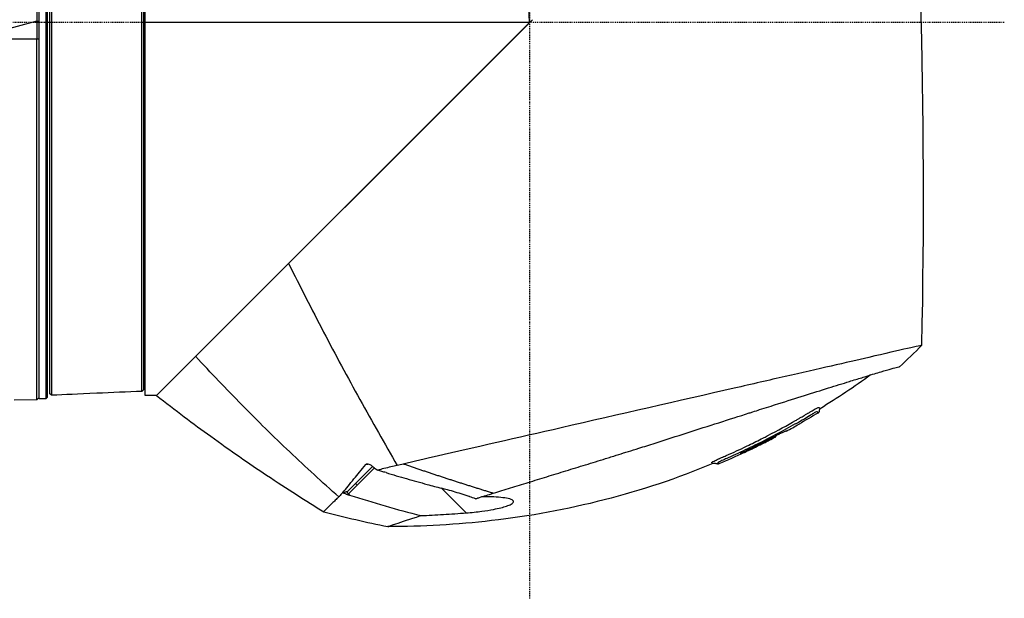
# Model space of a CAD drawing. Header units: millimetres. Extents: x 0 to 4378, y 0 to 2376.
# Tile 55 of 211: x 347 to 466, y 1498 to 1568. Entities that reach past the tile are written whole.
import ezdxf

# ---------------------------------------------------------------- set-up
doc = ezdxf.new("R2010")
doc.units = ezdxf.units.MM
doc.header["$LTSCALE"] = 0.2
doc.linetypes.add('CENTER2', pattern=[1.125, 0.75, -0.125, 0.125, -0.125])
doc.layers.add('02_Center Line', color=1, linetype='CENTER2')

# ---------------------------------------------------------------- blocks, each defined once
blk = doc.blocks.new('Blk$A09K1-2P24B')
for p, q in [((153.25, 979.85), (151.25, 1029.65)), ((106.7, 1028.55), (106.7, 979.86)), ((94.1, 934.45), (94.1, 1025.25)), ((94.9, 1025.25), (94.9, 934.45)), ((95.1, 934.65), (95.1, 1025.05)), ((106.9, 934.85), (106.9, 983.49)), ((93.8, 981.85), (93.8, 980.03)), ((93.8, 980.03), (85.9, 977.85)), ((93.8, 980.03), (94.1, 980.02)), ((93.8, 980.03), (93.8, 977.85)), ((153.59, 980.19), (108.25, 934.85)), ((106.7, 979.86), (106.5, 979.86)), ((153.25, 979.85), (106.9, 979.85)), ((108.25, 934.85), (153.25, 979.85)), ((93.8, 977.85), (85.9, 977.85)), ((93.8, 934.3), (93.8, 977.85)), ((95.6, 977.35), (95.6, 977.35)), ((95.6, 976.82), (95.6, 976.82)), ((106.9, 974.34), (106.7, 974.34)), ((106.9, 973.34), (106.7, 973.34)), ((106.7, 972.72), (106.9, 972.72)), ((106.9, 971.15), (106.7, 971.15)), ((106.9, 969.62), (106.7, 969.62)), ((137.24, 963.84), (137.24, 963.84)), ((132.35, 958.95), (132.35, 958.95)), ((131.13, 957.73), (131.13, 957.73)), ((131.75, 958.35), (131.75, 958.35)), ((131.85, 958.45), (131.85, 958.45)), ((128.85, 955.45), (128.85, 955.45)), ((106.9, 942.85), (106.7, 942.85)), ((110.54, 937.14), (110.54, 937.14)), ((110.7, 937.3), (110.7, 937.3)), ((184.37, 937.2), (184.39, 937.2)), ((110.16, 936.76), (110.16, 936.76)), ((110.19, 936.79), (110.19, 936.79)), ((95.6, 934.87), (95.4, 935.06)), ((106.5, 935.85), (106.5, 935.85)), ((106.69, 935.54), (106.5, 935.34)), ((106.69, 935.54), (106.69, 935.54)), ((108.25, 934.85), (106.9, 934.85)), ((93.8, 934.3), (91.1, 934.27)), ((93.8, 934.3), (94.1, 934.6)), ((94.9, 934.45), (94.1, 934.45)), ((95.1, 934.65), (94.9, 934.45)), ((187.04, 932.42), (187.03, 932.42)), ((185.76, 931.39), (185.76, 931.39)), ((182.8, 930.03), (182.8, 930.03)), ((184.22, 930.53), (184.22, 930.53)), ((182.94, 929.9), (182.88, 929.95)), ((178.76, 927.84), (178.72, 927.88)), ((131.32, 923.28), (134.32, 926.27)), ((134.54, 926.1), (132.47, 924.03)), ((140.59, 925.7), (140.59, 925.7)), ((130.72, 923.12), (130.72, 923.12)), ((131.15, 922.94), (131.4, 922.96)), ((131.29, 923.25), (131.32, 923.28)), ((131.29, 923.25), (131.29, 923.25)), ((132.47, 924.03), (131.4, 922.96)), ((131.4, 922.96), (131.55, 922.81)), ((132.47, 924.04), (132.47, 924.04)), ((145.62, 920.68), (142.64, 923.65))]:
    blk.add_line(p, q)
blk.add_arc((138.7, 1013.88), 94.97, 298.6419, 299.7051)
blk.add_arc((138.7, 1013.88), 94.97, 298.6419, 299.7051)
for centre, major_axis, ratio, start_param, end_param in [((-1032.92, 774.76), (-1161.48, -525.16), 0.791908, 2.780322, 2.86121), ((198.94, 940.21), (-5.51, -5.33), 0.085056, 1.297179, 1.789181), ((103.37, 1102.13), (-113.3, -150.11), 0.931157, 0.833775, 0.836146), ((99.98, 1106.47), (101.7, 161.67), 0.942387, 3.898969, 3.902101), ((103.37, 1102.13), (-113.3, -150.11), 0.931157, 0.836146, 0.836979), ((148.85, 923.66), (-12.24, -4.24), 0.031981, 0.752911, 0.767613)]:
    blk.add_ellipse(centre, major_axis=major_axis, ratio=ratio, start_param=start_param, end_param=end_param)
for points, knots in [([(95.4, 935.05), (95.4, 935.09), (95.4, 935.44), (95.4, 936.71), (95.4, 937.64), (95.4, 941.19), (95.4, 944.53), (95.4, 952.81), (95.4, 957.71), (95.4, 968.36), (95.4, 974.12), (95.4, 985.61), (95.4, 991.36), (95.4, 1002.02), (95.4, 1006.91), (95.4, 1015.18), (95.4, 1018.52), (95.4, 1022.06), (95.4, 1023), (95.4, 1024.28), (95.4, 1024.61), (95.4, 1024.65)], [0.000596, 0.000596, 0.000596, 0.000596, 0.905791, 0.905791, 1.809533, 1.809533, 3.525212, 3.525212, 5.230145, 5.230145, 6.937063, 6.937063, 8.646189, 8.646189, 10.352668, 10.352668, 12.068871, 12.068871, 12.970796, 12.970796, 13.879276, 13.879276, 13.879276, 13.879276]), ([(95.6, 1024.84), (95.6, 1024.81), (95.6, 1024.52), (95.6, 1024), (95.6, 1023.96), (95.6, 1023.91), (95.6, 1023.86), (95.6, 1023.34), (95.6, 1022.61), (95.6, 1021.73), (95.6, 1021.67), (95.6, 1021.6), (95.6, 1021.54), (95.6, 1021.51), (95.6, 1021.48), (95.6, 1021.46), (95.6, 1021.43), (95.6, 1021.41), (95.6, 1021.39), (95.6, 1020.75), (95.6, 1019.78), (95.6, 1018.23), (95.6, 1016.88), (95.6, 1015.08), (95.6, 1012.63), (95.6, 1012.33), (95.6, 1011.99), (95.6, 1011.7), (95.6, 1011.66), (95.6, 1011.61), (95.6, 1011.57), (95.6, 1007.05), (95.6, 1001.98), (95.6, 997.09), (95.6, 996.44), (95.6, 995.79), (95.6, 995.15), (95.6, 989.66), (95.6, 984.47), (95.6, 979.99), (95.6, 979.93), (95.6, 979.89), (95.6, 979.86), (95.6, 979.82), (95.6, 979.79), (95.6, 979.76), (95.6, 979.71), (95.6, 979.65), (95.6, 979.58), (95.6, 979.45), (95.6, 979.29), (95.6, 979.09), (95.6, 978.7), (95.6, 978.19), (95.6, 977.55), (95.6, 976.28), (95.6, 974.52), (95.6, 972.3), (95.6, 971.85), (95.6, 971.37), (95.6, 970.88), (95.6, 970.56), (95.6, 970.19), (95.6, 969.91), (95.6, 969.66), (95.6, 969.52), (95.6, 969.35), (95.6, 968.56), (95.6, 967.78), (95.6, 967.01), (95.6, 965.59), (95.6, 964.21), (95.6, 962.88), (95.6, 962.8), (95.6, 962.72), (95.6, 962.64), (95.6, 962.06), (95.6, 961.48), (95.6, 960.92), (95.6, 960.76), (95.6, 960.6), (95.6, 960.45), (95.6, 960.27), (95.6, 960.22), (95.6, 960.14), (95.6, 958.67), (95.6, 956.28), (95.6, 953.29), (95.6, 951.67), (95.6, 949.88), (95.6, 948.04), (95.6, 947), (95.6, 945.93), (95.6, 944.88), (95.6, 944.58), (95.6, 944.32), (95.6, 944.07), (95.6, 943.47), (95.6, 942.87), (95.6, 942.33), (95.6, 942.27), (95.6, 942.21), (95.6, 942.15), (95.6, 940.53), (95.6, 939.27), (95.6, 938.29), (95.6, 938.01), (95.6, 937.75), (95.6, 937.52), (95.6, 935.74), (95.6, 935.12), (95.6, 934.93), (95.6, 934.89), (95.6, 934.87), (95.6, 934.87)], [0, 0, 0, 0, 0.0576219, 0.0576219, 0.0576219, 0.0625, 0.0625, 0.0625, 0.1171875, 0.1171875, 0.1171875, 0.1210938, 0.1210938, 0.1210938, 0.1230374, 0.1230374, 0.1230374, 0.125, 0.125, 0.125, 0.1875, 0.1875, 0.1875, 0.2421875, 0.2421875, 0.2421875, 0.2489535, 0.2489535, 0.2489535, 0.25, 0.25, 0.25, 0.360406, 0.360406, 0.360406, 0.375, 0.375, 0.375, 0.5, 0.5, 0.5, 0.5016053, 0.5016053, 0.5016053, 0.5039063, 0.5039063, 0.5039063, 0.5078125, 0.5078125, 0.5078125, 0.515625, 0.515625, 0.515625, 0.53125, 0.53125, 0.53125, 0.5625, 0.5625, 0.5625, 0.5688885, 0.5688885, 0.5688885, 0.5730787, 0.5730787, 0.5730787, 0.5767986, 0.5767986, 0.5767986, 0.59375, 0.59375, 0.59375, 0.625, 0.625, 0.625, 0.6268712, 0.6268712, 0.6268712, 0.640625, 0.640625, 0.640625, 0.6444518, 0.6444518, 0.6444518, 0.6488253, 0.6488253, 0.6488253, 0.7241742, 0.7241742, 0.7241742, 0.7648709, 0.7648709, 0.7648709, 0.7880149, 0.7880149, 0.7880149, 0.7946183, 0.7946183, 0.7946183, 0.810695, 0.810695, 0.810695, 0.8125, 0.8125, 0.8125, 0.8611268, 0.8611268, 0.8611268, 0.875, 0.875, 0.875, 0.9793665, 0.9793665, 0.9793665, 1, 1, 1, 1]), ([(106.5, 979.86), (106.5, 980.56), (106.5, 981.24), (106.5, 981.89), (106.5, 982.45), (106.5, 982.98), (106.5, 983.49)], [0, 0, 0, 0, 0.5403186, 0.5403186, 0.5403186, 1, 1, 1, 1]), ([(106.5, 935.34), (106.5, 935.4), (106.5, 936.3), (106.5, 938.44), (106.5, 938.51), (106.5, 938.58), (106.5, 938.66), (106.5, 938.69), (106.5, 938.71), (106.5, 938.73), (106.5, 938.76), (106.5, 938.79), (106.5, 938.81), (106.5, 939.48), (106.5, 940.47), (106.5, 942.02), (106.5, 943.52), (106.5, 945.52), (106.5, 948.38), (106.5, 948.46), (106.5, 948.55), (106.5, 948.64), (106.5, 951.64), (106.5, 954.82), (106.5, 957.91), (106.5, 959.58), (106.5, 961.23), (106.5, 962.82), (106.5, 964.18), (106.5, 965.49), (106.5, 966.75), (106.5, 968.31), (106.5, 969.79), (106.5, 971.17), (106.5, 972.73), (106.5, 974.18), (106.5, 975.49), (106.5, 977.15), (106.5, 978.61), (106.5, 979.86)], [0, 0, 0, 0, 0.234375, 0.234375, 0.234375, 0.2421875, 0.2421875, 0.2421875, 0.2451062, 0.2451062, 0.2451062, 0.25, 0.25, 0.25, 0.375, 0.375, 0.375, 0.496403, 0.496403, 0.496403, 0.5, 0.5, 0.5, 0.625, 0.625, 0.625, 0.6926487, 0.6926487, 0.6926487, 0.75, 0.75, 0.75, 0.8205228, 0.8205228, 0.8205228, 0.8998518, 0.8998518, 0.8998518, 1, 1, 1, 1]), ([(106.7, 979.86), (106.7, 976.73), (106.7, 970.29), (106.7, 957.34), (106.7, 952.54), (106.7, 944.51), (106.7, 941.28), (106.7, 937.9), (106.7, 937.03), (106.7, 935.85), (106.7, 935.55), (106.7, 935.54)], [-7.686413, -7.686413, -7.686413, -7.686413, -5.175512, -5.175512, -3.475432, -3.475432, -1.775504, -1.775504, -0.888225, -0.888225, 0, 0, 0, 0]), ([(124.18, 950.78), (125.57, 948), (128.39, 942.47), (132.76, 934.33), (135.76, 929.02), (137.29, 926.4), (137.29, 926.4), (137.29, 926.4)], [0, 0, 0, 0, 0.330033, 0.660066, 0.990099, 0.990099, 0.9902311, 0.9902311, 0.9902311, 0.9902311]), ([(200.58, 940.91), (200.54, 940.9), (198.15, 940.35), (194.18, 939.44), (191.52, 938.83), (188.07, 938.04), (184.1, 937.13), (182.15, 936.69), (180.08, 936.21), (177.92, 935.72), (171.36, 934.22), (164.03, 932.54), (157.08, 930.94), (151.77, 929.73), (146.65, 928.56), (142.09, 927.51), (140.68, 927.19), (139.32, 926.87), (138.02, 926.57)], [0, 0, 0, 0, 0.25, 0.25, 0.25, 0.417586, 0.417586, 0.417586, 0.5, 0.5, 0.5, 0.75, 0.75, 0.75, 0.940822, 0.940822, 0.940822, 1, 1, 1, 1]), ([(130.25, 922.6), (128.24, 924.38), (124.29, 928), (118.53, 933.66), (114.8, 937.58), (112.97, 939.57)], [0.0003171, 0.0003171, 0.0003171, 0.0003171, 0.3333333, 0.6666667, 1, 1, 1, 1]), ([(148.87, 923.04), (148.97, 923.07), (149.07, 923.1), (149.17, 923.13), (149.83, 923.34), (150.52, 923.55), (151.22, 923.77), (151.93, 923.98), (152.65, 924.21), (153.38, 924.43), (154.12, 924.66), (154.86, 924.89), (155.62, 925.13), (156.38, 925.36), (157.16, 925.6), (157.94, 925.84), (158.72, 926.08), (159.51, 926.33), (160.31, 926.57), (161.11, 926.82), (161.92, 927.07), (162.73, 927.32), (162.95, 927.39), (163.18, 927.46), (163.41, 927.53), (163.81, 927.65), (164.2, 927.78), (164.6, 927.9), (164.79, 927.96), (164.98, 928.02), (165.17, 928.08), (165.59, 928.21), (166.01, 928.34), (166.43, 928.47), (167.08, 928.68), (167.74, 928.88), (168.39, 929.09), (169.69, 929.51), (170.99, 929.93), (172.28, 930.34), (173.56, 930.76), (174.84, 931.16), (176.09, 931.56), (177.34, 931.96), (178.56, 932.35), (179.75, 932.73), (179.9, 932.78), (180.05, 932.83), (180.2, 932.87), (180.48, 932.96), (180.75, 933.05), (181.01, 933.13), (181.76, 933.37), (182.5, 933.6), (183.21, 933.83), (184.32, 934.18), (185.39, 934.52), (186.41, 934.84), (187.43, 935.16), (188.39, 935.46), (189.3, 935.75), (190.2, 936.03), (191.05, 936.29), (191.83, 936.53), (192.36, 936.7), (192.85, 936.85), (193.32, 936.99), (193.54, 937.06), (193.75, 937.12), (193.96, 937.19), (194.59, 937.38), (195.16, 937.55), (195.65, 937.7), (196.14, 937.84), (196.55, 937.96), (196.89, 938.05), (197.22, 938.15), (197.47, 938.22), (197.64, 938.26), (197.81, 938.3), (197.89, 938.32), (197.89, 938.32)], [0, 0, 0, 0, 0.005433, 0.005433, 0.005433, 0.041569, 0.041569, 0.041569, 0.077688, 0.077688, 0.077688, 0.113822, 0.113822, 0.113822, 0.149952, 0.149952, 0.149952, 0.186071, 0.186071, 0.186071, 0.222204, 0.222204, 0.222204, 0.232329, 0.232329, 0.232329, 0.25, 0.25, 0.25, 0.258368, 0.258368, 0.258368, 0.276877, 0.276877, 0.276877, 0.305871, 0.305871, 0.305871, 0.363632, 0.363632, 0.363632, 0.421486, 0.421486, 0.421486, 0.479349, 0.479349, 0.479349, 0.486699, 0.486699, 0.486699, 0.5, 0.5, 0.5, 0.537191, 0.537191, 0.537191, 0.595052, 0.595052, 0.595052, 0.652905, 0.652905, 0.652905, 0.710747, 0.710747, 0.710747, 0.75, 0.75, 0.75, 0.768586, 0.768586, 0.768586, 0.826443, 0.826443, 0.826443, 0.884299, 0.884299, 0.884299, 0.942168, 0.942168, 0.942168, 1, 1, 1, 1]), ([(106.5, 935.34), (104.69, 935.26), (102.88, 935.19), (98.71, 935), (97.27, 934.94), (95.6, 934.87)], [0.000006, 0.000006, 0.000006, 0.000006, 0.545102, 0.545102, 1.241157, 1.241157, 1.241157, 1.241157]), ([(108.25, 934.85), (110.52, 933.07), (112.71, 931.43), (114.8, 929.92), (117.17, 928.2), (119.42, 926.64), (121.53, 925.24), (124.03, 923.56), (126.34, 922.1), (128.43, 920.81)], [0, 0, 0, 0, 0.2864394, 0.2864394, 0.2864394, 0.6121968, 0.6121968, 0.6121968, 0.9999527, 0.9999527, 0.9999527, 0.9999527]), ([(185.29, 931.4), (185.38, 931.45), (185.47, 931.51), (185.57, 931.56), (186.08, 931.85), (186.59, 932.15), (187.09, 932.45), (187.14, 932.48), (187.19, 932.51), (187.24, 932.54)], [0.57363486, 0.57363486, 0.57363486, 0.57363486, 0.58153254, 0.58153254, 0.58153254, 0.625, 0.625, 0.625, 0.62940825, 0.62940825, 0.62940825, 0.62940825]), ([(185.52, 931.93), (185.64, 932), (185.76, 932.07), (185.87, 932.13), (185.96, 932.18), (186.04, 932.23), (186.13, 932.28), (186.21, 932.33), (186.26, 932.36), (186.38, 932.43), (186.51, 932.5), (186.61, 932.57), (186.7, 932.62), (186.75, 932.65), (186.79, 932.67), (186.82, 932.69), (186.85, 932.71), (186.88, 932.72), (186.93, 932.76), (187.04, 932.82), (187.15, 932.89), (187.25, 932.94), (187.34, 933), (187.36, 933.01), (187.46, 933.07), (187.64, 933.18), (187.8, 933.26), (187.92, 933.32), (187.98, 933.35), (188.03, 933.37), (188.07, 933.39), (188.1, 933.4), (188.12, 933.4), (188.13, 933.4)], [0.59880138, 0.59880138, 0.59880138, 0.59880138, 0.609375, 0.609375, 0.609375, 0.6171875, 0.6171875, 0.6171875, 0.625, 0.625, 0.625, 0.6328125, 0.6328125, 0.6328125, 0.63671875, 0.63671875, 0.63671875, 0.640625, 0.640625, 0.640625, 0.6484375, 0.6484375, 0.6484375, 0.65625, 0.65625, 0.65625, 0.671875, 0.671875, 0.671875, 0.6796875, 0.6796875, 0.6796875, 0.68652344, 0.68652344, 0.68652344, 0.68652344]), ([(187.24, 932.54), (187.37, 932.62), (187.5, 932.7), (187.63, 932.77), (187.76, 932.85), (187.87, 932.9), (187.91, 932.91)], [0.62940825, 0.62940825, 0.62940825, 0.62940825, 0.640625, 0.640625, 0.640625, 0.65299007, 0.65299007, 0.65299007, 0.65299007]), ([(187.91, 932.91), (187.92, 932.92), (187.93, 932.92), (187.93, 932.91), (187.96, 932.9), (187.97, 932.87), (187.99, 932.86), (187.99, 932.85), (187.99, 932.85), (188, 932.85)], [0.65299007, 0.65299007, 0.65299007, 0.65299007, 0.65625, 0.65625, 0.65625, 0.6875, 0.6875, 0.6875, 0.69342024, 0.69342024, 0.69342024, 0.69342024]), ([(188, 932.85), (188.03, 932.82), (188.05, 932.8), (188.07, 932.78), (188.07, 932.78), (188.08, 932.77), (188.08, 932.77), (188.09, 932.77), (188.09, 932.76), (188.09, 932.76), (188.09, 932.76), (188.09, 932.76), (188.09, 932.76), (188.09, 932.76), (188.09, 932.76), (188.09, 932.76)], [0.6934202, 0.6934202, 0.6934202, 0.6934202, 0.75, 0.75, 0.75, 0.78125, 0.78125, 0.78125, 0.7890625, 0.7890625, 0.7890625, 0.796875, 0.796875, 0.796875, 0.7977634, 0.7977634, 0.7977634, 0.7977634]), ([(188.31, 933.25), (188.29, 933.24), (188.27, 933.22), (188.24, 933.19), (188.23, 933.17), (188.22, 933.13), (188.21, 933.11), (188.2, 933.05), (188.2, 933.02), (188.19, 932.95), (188.19, 932.91), (188.17, 932.85), (188.16, 932.83), (188.13, 932.79), (188.11, 932.78), (188.09, 932.76)], [0, 0, 0, 0, 0.007005, 0.007005, 0.01332662, 0.01332662, 0.02002594, 0.02002594, 0.03020149, 0.03020149, 0.04190451, 0.04190451, 0.04844132, 0.04844132, 0.05584146, 0.05584146, 0.05584146, 0.05584146]), ([(188.13, 933.4), (188.13, 933.4), (188.13, 933.4), (188.14, 933.4), (188.15, 933.4), (188.16, 933.39), (188.17, 933.38), (188.17, 933.38), (188.18, 933.37), (188.18, 933.37), (188.19, 933.36), (188.2, 933.36), (188.2, 933.35), (188.22, 933.33), (188.24, 933.32), (188.25, 933.31), (188.25, 933.3), (188.26, 933.3), (188.26, 933.3)], [0.68652344, 0.68652344, 0.68652344, 0.68652344, 0.6875, 0.6875, 0.6875, 0.703125, 0.703125, 0.703125, 0.7109375, 0.7109375, 0.7109375, 0.71875, 0.71875, 0.71875, 0.75, 0.75, 0.75, 0.75516272, 0.75516272, 0.75516272, 0.75516272]), ([(188.26, 933.3), (188.27, 933.28), (188.28, 933.27), (188.29, 933.27), (188.3, 933.26), (188.31, 933.25), (188.31, 933.25)], [0.75516272, 0.75516272, 0.75516272, 0.75516272, 0.78799085, 0.78799085, 0.78799085, 0.83434598, 0.83434598, 0.83434598, 0.83434598]), ([(185.29, 931.4), (183.79, 930.55), (182.27, 929.74), (179.95, 928.59), (179.17, 928.21), (178, 927.67), (177.6, 927.49), (177.01, 927.23), (176.81, 927.14), (176.52, 927.01), (176.41, 926.96), (176.26, 926.9), (176.21, 926.87), (176.13, 926.83), (176.1, 926.82), (176.06, 926.8), (176.04, 926.79), (176.03, 926.78)], [0, 0, 0, 0, 0.516949, 0.516949, 0.776127, 0.776127, 0.905743, 0.905743, 0.970534, 0.970534, 1.003121, 1.003121, 1.022361, 1.022361, 1.034266, 1.034266, 1.047217, 1.047217, 1.047217, 1.047217]), ([(179.7, 928.85), (180.29, 929.14), (180.86, 929.42), (181.41, 929.7), (181.59, 929.79), (181.73, 929.86), (181.93, 929.97), (181.96, 929.98), (181.99, 930), (182.01, 930.01), (183.21, 930.63), (184.32, 931.24), (185.35, 931.83), (185.41, 931.86), (185.47, 931.9), (185.52, 931.93)], [0.4358093, 0.4358093, 0.4358093, 0.4358093, 0.484375, 0.484375, 0.484375, 0.5, 0.5, 0.5, 0.5020328, 0.5020328, 0.5020328, 0.59375, 0.59375, 0.59375, 0.5988014, 0.5988014, 0.5988014, 0.5988014]), ([(178.72, 927.88), (179.94, 928.45), (181.15, 929.05), (182.54, 929.78), (182.66, 929.83), (182.96, 929.99), (183.11, 930.07), (183.39, 930.21), (183.53, 930.27), (183.81, 930.41), (183.93, 930.47), (184.12, 930.55), (184.16, 930.56), (184.19, 930.57), (184.19, 930.56), (184.21, 930.54), (184.22, 930.54), (184.22, 930.53)], [0, 0, 0, 0, 0.404864, 0.404864, 0.471429, 0.471429, 0.539096, 0.539096, 0.611031, 0.611031, 0.711646, 0.711646, 0.850481, 0.850481, 0.985084, 0.985084, 1.231703, 1.231703, 1.231703, 1.231703]), ([(183.48, 930.25), (183.36, 930.19), (183.22, 930.12), (183.02, 930.02), (182.95, 929.99), (182.88, 929.95)], [0.10797986, 0.10797986, 0.10797986, 0.10797986, 0.13688115, 0.13688115, 0.15077986, 0.15077986, 0.15077986, 0.15077986]), ([(175.9, 927.11), (175.95, 927.13), (175.99, 927.15), (176.04, 927.18), (176.09, 927.2), (176.16, 927.23), (176.18, 927.24), (176.25, 927.27), (176.37, 927.32), (176.55, 927.4), (176.58, 927.41), (176.62, 927.43), (176.65, 927.44), (176.68, 927.46), (176.74, 927.48), (176.75, 927.49), (176.8, 927.51), (176.87, 927.54), (176.97, 927.58), (177.06, 927.63), (177.24, 927.71), (177.35, 927.75), (177.74, 927.93), (178.12, 928.11), (178.5, 928.28), (178.91, 928.47), (179.31, 928.66), (179.7, 928.85)], [0.3359375, 0.3359375, 0.3359375, 0.3359375, 0.33984375, 0.33984375, 0.33984375, 0.34375, 0.34375, 0.34375, 0.35546875, 0.35546875, 0.35546875, 0.35742187, 0.35742187, 0.35742187, 0.359375, 0.359375, 0.359375, 0.3671875, 0.3671875, 0.3671875, 0.375, 0.375, 0.375, 0.40412945, 0.40412945, 0.40412945, 0.43580929, 0.43580929, 0.43580929, 0.43580929]), ([(182.97, 929.86), (182.97, 929.87), (182.96, 929.88), (182.94, 929.89), (182.94, 929.9), (182.94, 929.9), (182.94, 929.9), (182.93, 929.89), (182.91, 929.89), (182.87, 929.87), (182.84, 929.85), (182.79, 929.83), (182.76, 929.81), (182.69, 929.78), (182.66, 929.76), (182.61, 929.74), (182.6, 929.73), (182.51, 929.69), (182.47, 929.66), (182.25, 929.55), (182.08, 929.46), (180.87, 928.84), (179.82, 928.33), (178.76, 927.84)], [0, 0, 0, 0, 0.20054, 0.20054, 0.2148823, 0.2148823, 0.2185744, 0.2185744, 0.2322424, 0.2322424, 0.2497681, 0.2497681, 0.2728388, 0.2728388, 0.2940175, 0.2940175, 0.3046181, 0.3046181, 0.3160183, 0.3160183, 0.3592799, 0.3592799, 0.6206332, 0.6206332, 0.6206332, 0.6206332]), ([(179.13, 927.95), (179.15, 927.95), (179.16, 927.96), (179.31, 928.03), (179.48, 928.12), (179.85, 928.29), (180.04, 928.38), (180.41, 928.56), (180.58, 928.65), (181.51, 929.11), (182.24, 929.48), (182.97, 929.86)], [0.28791241, 0.28791241, 0.28791241, 0.28791241, 0.28910854, 0.28910854, 0.29972966, 0.29972966, 0.30940236, 0.30940236, 0.31835284, 0.31835284, 0.3526257, 0.3526257, 0.3526257, 0.3526257]), ([(180.27, 928.49), (180.3, 928.51), (180.34, 928.53), (180.41, 928.57), (180.46, 928.59), (181.02, 928.86), (181.53, 929.12), (182.18, 929.45), (182.32, 929.52), (182.46, 929.59)], [0.29556583, 0.29556583, 0.29556583, 0.29556583, 0.29959097, 0.29959097, 0.30436374, 0.30436374, 0.36088203, 0.36088203, 0.37605987, 0.37605987, 0.37605987, 0.37605987]), ([(130.75, 923.15), (131.11, 923.61), (131.59, 924.17), (132.51, 925.3), (132.96, 925.88), (133.49, 926.51)], [0.0002639, 0.0002639, 0.0002639, 0.0002639, 0.4351256, 0.4351256, 0.8274309, 0.8274309, 0.8274309, 0.8274309]), ([(134.19, 926.38), (134.14, 926.41), (134.09, 926.44), (133.96, 926.5), (133.88, 926.53), (133.72, 926.56), (133.65, 926.57), (133.57, 926.55), (133.55, 926.55), (133.52, 926.53), (133.5, 926.52), (133.49, 926.51)], [0.00000656, 0.00000656, 0.00000656, 0.00000656, 0.01600874, 0.01600874, 0.03907007, 0.03907007, 0.0643019, 0.0643019, 0.07253327, 0.07253327, 0.08090179, 0.08090179, 0.08090179, 0.08090179]), ([(175.37, 926.62), (166.89, 923.07), (157.8, 920.78), (144.52, 919.26), (140.34, 919.01), (136.17, 919.01)], [0, 0, 0, 0, 2.758266, 2.758266, 4.009418, 4.009418, 4.009418, 4.009418]), ([(175.37, 926.62), (175.37, 926.62), (175.37, 926.62), (175.37, 926.62), (175.37, 926.62), (175.37, 926.62), (175.37, 926.62), (175.37, 926.62), (175.37, 926.62), (175.37, 926.62), (175.37, 926.62), (175.37, 926.62), (175.37, 926.62), (175.36, 926.63), (175.36, 926.63), (175.35, 926.64), (175.35, 926.64), (175.34, 926.65), (175.34, 926.65), (175.33, 926.66), (175.33, 926.66), (175.33, 926.66), (175.33, 926.66), (175.32, 926.67), (175.32, 926.67), (175.32, 926.67), (175.32, 926.67), (175.32, 926.67), (175.32, 926.67), (175.32, 926.67), (175.32, 926.67), (175.31, 926.68), (175.3, 926.69), (175.29, 926.7), (175.29, 926.7), (175.29, 926.7), (175.28, 926.71), (175.28, 926.71), (175.28, 926.71), (175.28, 926.71), (175.28, 926.71), (175.28, 926.71), (175.27, 926.72), (175.27, 926.72), (175.27, 926.72), (175.27, 926.72), (175.26, 926.73), (175.26, 926.73), (175.25, 926.74), (175.25, 926.74), (175.25, 926.74), (175.25, 926.74), (175.24, 926.74), (175.24, 926.74), (175.24, 926.75), (175.24, 926.75), (175.24, 926.75), (175.24, 926.75), (175.24, 926.75), (175.24, 926.76), (175.24, 926.77), (175.25, 926.78), (175.24, 926.78), (175.28, 926.8), (175.3, 926.82), (175.34, 926.84), (175.38, 926.86)], [0.1020885, 0.1020885, 0.1020885, 0.1020885, 0.109375, 0.109375, 0.109375, 0.1171875, 0.1171875, 0.1171875, 0.1210937, 0.1210937, 0.1210937, 0.125, 0.125, 0.125, 0.1875, 0.1875, 0.1875, 0.21875, 0.21875, 0.21875, 0.234375, 0.234375, 0.234375, 0.2421875, 0.2421875, 0.2421875, 0.2460937, 0.2460937, 0.2460937, 0.25, 0.25, 0.25, 0.265625, 0.265625, 0.265625, 0.2734375, 0.2734375, 0.2734375, 0.2773437, 0.2773437, 0.2773437, 0.2792969, 0.2792969, 0.2792969, 0.28125, 0.28125, 0.28125, 0.2890625, 0.2890625, 0.2890625, 0.2929687, 0.2929687, 0.2929687, 0.2949219, 0.2949219, 0.2949219, 0.296875, 0.296875, 0.296875, 0.3046875, 0.3046875, 0.3046875, 0.3125, 0.3125, 0.3125, 0.3182307, 0.3182307, 0.3182307, 0.3182307]), ([(176.1, 926.59), (176.08, 926.58), (176.05, 926.57), (175.98, 926.56), (175.95, 926.57), (175.86, 926.58), (175.81, 926.59), (175.7, 926.61), (175.64, 926.63), (175.54, 926.64), (175.51, 926.64), (175.44, 926.64), (175.41, 926.63), (175.37, 926.62)], [0, 0, 0, 0, 0.00915418, 0.00915418, 0.01922236, 0.01922236, 0.03450244, 0.03450244, 0.05369927, 0.05369927, 0.06363611, 0.06363611, 0.07416998, 0.07416998, 0.07416998, 0.07416998]), ([(175.38, 926.86), (175.46, 926.9), (175.56, 926.95), (175.66, 927), (175.73, 927.04), (175.82, 927.07), (175.9, 927.11)], [0.31823066, 0.31823066, 0.31823066, 0.31823066, 0.328125, 0.328125, 0.328125, 0.3359375, 0.3359375, 0.3359375, 0.3359375]), ([(176.1, 926.59), (176.1, 926.59), (176.1, 926.6), (176.09, 926.6), (176.08, 926.61), (176.08, 926.62), (176.07, 926.63), (176.06, 926.63), (176.06, 926.64), (176.05, 926.64), (176.05, 926.65), (176.04, 926.65), (176.04, 926.65), (176.04, 926.66), (176.04, 926.66), (176.03, 926.66), (176.01, 926.68), (175.99, 926.7), (175.99, 926.73), (175.99, 926.74), (175.97, 926.74), (176.02, 926.77), (176.02, 926.77), (176.02, 926.77), (176.03, 926.78)], [0.1592904, 0.1592904, 0.1592904, 0.1592904, 0.1875, 0.1875, 0.1875, 0.21875, 0.21875, 0.21875, 0.234375, 0.234375, 0.234375, 0.2421875, 0.2421875, 0.2421875, 0.25, 0.25, 0.25, 0.28125, 0.28125, 0.28125, 0.296875, 0.296875, 0.296875, 0.298009, 0.298009, 0.298009, 0.298009]), ([(134.19, 926.38), (134.25, 926.33), (134.31, 926.28), (134.46, 926.16), (134.54, 926.1), (134.67, 926), (134.79, 925.91), (134.91, 925.82)], [0.0000069, 0.0000069, 0.0000069, 0.0000069, 0.0236719, 0.0236719, 0.0581516, 0.0581516, 0.2461204, 0.2461204, 0.2461204, 0.2461204]), ([(137.29, 926.4), (137.03, 926.34), (136.78, 926.28), (136.53, 926.22), (135.96, 926.09), (135.41, 925.96), (134.91, 925.82)], [0, 0, 0, 0, 0.3094707, 0.3094707, 0.3094707, 0.9999615, 0.9999615, 0.9999615, 0.9999615]), ([(135.94, 925.53), (135.77, 925.58), (135.6, 925.63), (135.27, 925.73), (135.11, 925.78), (134.96, 925.81)], [-0.108731, -0.108731, -0.108731, -0.108731, -0.0556716, -0.0556716, -0.005691, -0.005691, -0.005691, -0.005691]), ([(135.94, 925.53), (136.76, 925.28), (137.59, 925.04), (139.24, 924.57), (140.07, 924.34), (140.91, 924.11)], [0.0004696, 0.0004696, 0.0004696, 0.0004696, 0.2582069, 0.2582069, 0.5155312, 0.5155312, 0.5155312, 0.5155312]), ([(140.91, 924.11), (141.19, 924.03), (141.48, 923.95), (142.06, 923.8), (142.35, 923.72), (142.64, 923.65)], [0.000001, 0.000001, 0.000001, 0.000001, 0.0900401, 0.0900401, 0.180079, 0.180079, 0.180079, 0.180079]), ([(130.72, 923.12), (130.57, 922.95), (130.43, 922.8), (130.3, 922.66), (130.28, 922.64), (130.27, 922.62), (130.25, 922.6)], [0.0001076, 0.0001076, 0.0001076, 0.0001076, 0.8758252, 0.8758252, 0.8758252, 0.9992012, 0.9992012, 0.9992012, 0.9992012]), ([(130.75, 923.15), (130.74, 923.14), (130.74, 923.14), (130.73, 923.13), (130.73, 923.12), (130.72, 923.12)], [-0.008670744, -0.008670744, -0.008670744, -0.008670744, -0.00432798, -0.00432798, -0.000017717, -0.000017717, -0.000017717, -0.000017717]), ([(131.15, 922.94), (131.01, 922.98), (130.9, 923.02), (130.82, 923.06), (130.79, 923.08), (130.76, 923.09), (130.74, 923.11), (130.73, 923.11), (130.73, 923.12), (130.72, 923.12)], [0, 0, 0, 0, 0.658607, 0.658607, 0.658607, 0.936103, 0.936103, 0.936103, 1, 1, 1, 1]), ([(131.15, 922.94), (131.22, 922.91), (131.29, 922.89), (131.42, 922.85), (131.49, 922.83), (131.55, 922.81)], [-0.04212867, -0.04212867, -0.04212867, -0.04212867, -0.02109945, -0.02109945, -0.00008268, -0.00008268, -0.00008268, -0.00008268]), ([(146.74, 922.38), (146.51, 922.46), (146.27, 922.54), (146.04, 922.62), (146.01, 922.63), (145.99, 922.64), (145.97, 922.65), (145.65, 922.76), (145.33, 922.86), (145, 922.96), (144.69, 923.06), (144.37, 923.16), (144.06, 923.25), (143.75, 923.34), (143.45, 923.43), (143.14, 923.51), (143.05, 923.54), (142.96, 923.56), (142.87, 923.59), (142.79, 923.61), (142.72, 923.63), (142.64, 923.65)], [0.0003346, 0.0003346, 0.0003346, 0.0003346, 0.1740561, 0.1740561, 0.1740561, 0.1904613, 0.1904613, 0.1904613, 0.4284983, 0.4284983, 0.4284983, 0.658153, 0.658153, 0.658153, 0.879277, 0.879277, 0.879277, 0.9462812, 0.9462812, 0.9462812, 1, 1, 1, 1]), ([(147.03, 922.47), (147.09, 922.49), (147.15, 922.51), (147.21, 922.53), (147.74, 922.69), (148.29, 922.86), (148.87, 923.04)], [0.0002244, 0.0002244, 0.0002244, 0.0002244, 0.1054593, 0.1054593, 0.1054593, 1, 1, 1, 1]), ([(130.25, 922.6), (130.23, 922.6), (130.21, 922.58), (130.17, 922.54), (130.15, 922.52), (130.1, 922.47), (130.06, 922.43), (129.95, 922.33), (129.89, 922.26), (129.69, 922.07), (129.57, 921.95), (129.23, 921.61), (129.03, 921.42), (128.73, 921.12), (128.61, 921), (128.49, 920.89), (128.47, 920.86), (128.44, 920.83), (128.43, 920.82), (128.43, 920.82), (128.43, 920.82), (128.43, 920.81), (128.43, 920.81), (128.43, 920.81), (128.43, 920.81), (128.43, 920.81)], [-0.2294734, -0.2294734, -0.2294734, -0.2294734, -0.2245854, -0.2245854, -0.2210123, -0.2210123, -0.2138699, -0.2138699, -0.1995955, -0.1995955, -0.1713087, -0.1713087, -0.1149023, -0.1149023, -0.0585131, -0.0585131, -0.030309, -0.030309, -0.0162036, -0.0162036, -0.0091501, -0.0091501, -0.0056231, -0.0056231, -0.0002075, -0.0002075, -0.0002075, -0.0002075]), ([(131.55, 922.81), (132.97, 922.36), (134.4, 921.93), (137.26, 921.1), (138.69, 920.71), (140.14, 920.34)], [-0.895222, -0.895222, -0.895222, -0.895222, -0.447716, -0.447716, -0.0000153, -0.0000153, -0.0000153, -0.0000153]), ([(145.62, 920.68), (146.25, 920.72), (146.89, 920.79), (147.99, 920.93), (148.46, 921.01), (149.22, 921.16), (149.52, 921.22), (150.05, 921.36), (150.28, 921.42), (150.7, 921.57), (150.88, 921.64), (151.21, 921.82), (151.31, 921.92), (151.32, 922.07), (151.3, 922.13), (151.24, 922.18)], [0.000001, 0.000001, 0.000001, 0.000001, 0.1902896, 0.1902896, 0.3399867, 0.3399867, 0.4474439, 0.4474439, 0.5441628, 0.5441628, 0.6493471, 0.6493471, 0.7906114, 0.7906114, 0.8776055, 0.8776055, 0.8776055, 0.8776055]), ([(146.74, 922.38), (146.79, 922.4), (146.83, 922.41), (146.93, 922.44), (146.98, 922.46), (147.03, 922.47)], [-0.04086979, -0.04086979, -0.04086979, -0.04086979, -0.02050335, -0.02050335, -0.00009776, -0.00009776, -0.00009776, -0.00009776]), ([(151.24, 922.18), (151.14, 922.26), (150.95, 922.34), (150.44, 922.45), (150.13, 922.5), (149.43, 922.57), (149.04, 922.59), (148.26, 922.61), (147.87, 922.61), (147.47, 922.61)], [0.0000006, 0.0000006, 0.0000006, 0.0000006, 0.1524571, 0.1524571, 0.2976576, 0.2976576, 0.4448326, 0.4448326, 0.5739381, 0.5739381, 0.5739381, 0.5739381]), ([(140.14, 920.34), (141.04, 920.38), (141.94, 920.43), (143.78, 920.54), (144.7, 920.6), (145.62, 920.68)], [-0.5521601, -0.5521601, -0.5521601, -0.5521601, -0.2766989, -0.2766989, -0.000001, -0.000001, -0.000001, -0.000001]), ([(136.17, 919.01), (136.17, 919.01), (136.17, 919.01), (136.18, 919.01), (136.23, 919.03), (136.53, 919.15), (137.84, 919.6), (138.89, 919.92), (140.02, 920.3)], [-1.423536, -1.423536, -1.423536, -1.423536, -1.390547, -1.357277, -1.357277, -0.798214, -0.798214, -0.080548, -0.080548, -0.080548, -0.080548])]:
    blk.add_open_spline(points, degree=3, knots=knots)
for points in [[(94.1, 977.86), (94.08, 977.86), (93.9, 977.85), (93.8, 977.85)], [(194.4, 937.32), (192.42, 935.89), (190.39, 934.53), (188.31, 933.25)], [(188.09, 932.76), (187.32, 932.29), (186.54, 931.84), (185.76, 931.39)], [(186.97, 932.38), (186.97, 932.38), (186.96, 932.37), (186.95, 932.37)], [(188.31, 933.25), (188.31, 933.25), (188.31, 933.25), (188.31, 933.25)], [(179.13, 927.95), (178.13, 927.48), (177.12, 927.02), (176.1, 926.59)], [(133.49, 926.51), (133.58, 926.53), (133.67, 926.54), (133.75, 926.56)], [(138.02, 926.57), (137.78, 926.51), (137.53, 926.46), (137.29, 926.4)], [(176.1, 926.59), (176.1, 926.59), (176.1, 926.59), (176.1, 926.59)], [(132.47, 924.03), (132.36, 924.13), (132.3, 924.25), (132.35, 924.31)], [(131.4, 922.96), (131.34, 923.11), (131.26, 923.22), (131.29, 923.25)], [(128.43, 920.81), (130.99, 920.14), (133.58, 919.54), (136.17, 919.01)]]:
    blk.add_open_spline(points, degree=3)
blk.add_rational_spline([(148.87, 923.04), (145.24, 924.15), (141.62, 925.33), (138.02, 926.57)], [0.999999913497, 0.998310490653, 0.9983103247, 0.999999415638], degree=3)
at = {"layer": '02_Center Line'}
for p, q in [((153.25, 1154.27), (153.25, 910.36)), ((210.52, 979.85), (-33.38, 979.85))]:
    blk.add_line(p, q, dxfattribs=at)

msp = doc.modelspace()

# ---------------------------------------------------------------- block references
msp.add_blockref('Blk$A09K1-2P24B', (255.217, 587.414))

doc.saveas('drawing.dxf')
